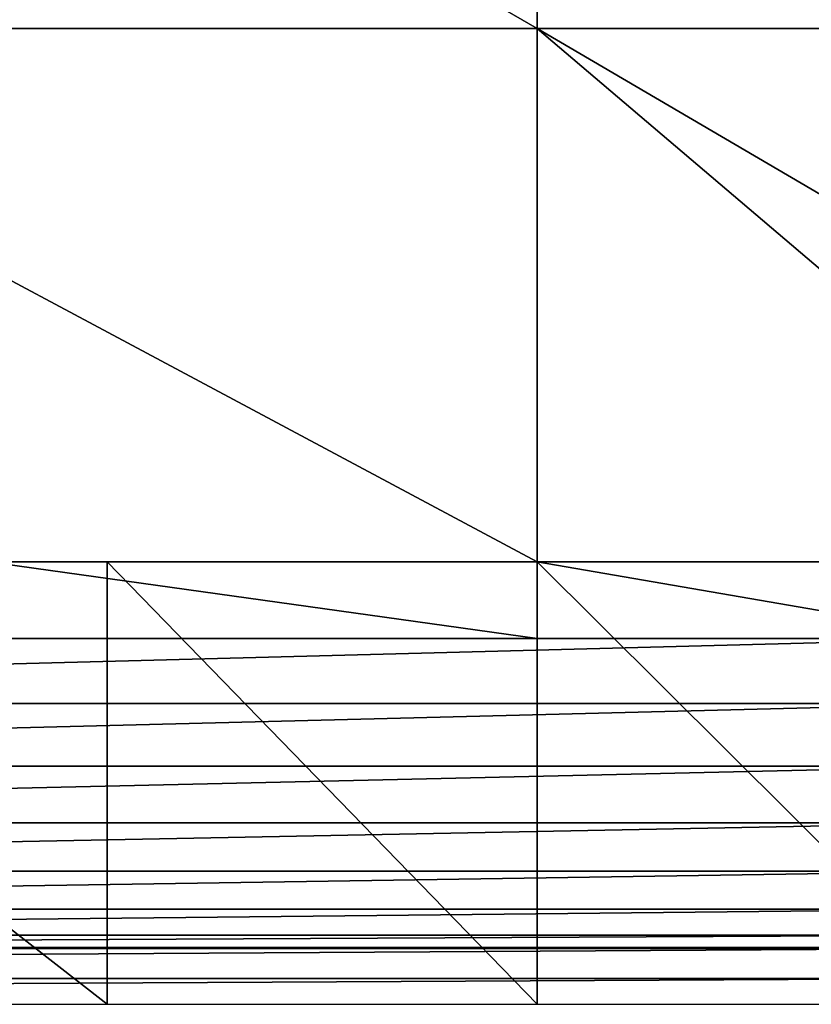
# Model space of a CAD drawing. Extents: x -100 to 100, y -50 to 50.
# Tile 12 of 19: x 49 to 75, y -50 to -18. Entities that reach past the tile are written whole.
import ezdxf

# ---------------------------------------------------------------- set-up
doc = ezdxf.new("R2010")
doc.units = 0

msp = doc.modelspace()

# ---------------------------------------------------------------- linework, layer by layer
at = {"layer": '1', "color": 254}
for points in [[(33.543555, 0, 30), (33.543555, -18.567464, 30), (65.679687, -18.567464, 30)], [(33.543555, 0, 30), (65.679687, -18.567464, 30), (65.679687, 0, 30)], [(33.543555, 0), (33.543555, -18.567464), (65.679687, -18.567464)], [(33.543555, 0), (65.679687, -18.567464), (65.679687, 0)], [(65.679687, 0, 30), (65.679687, -18.567464, 30), (88.212028, -18.567464, 30)], [(65.679687, 0, 30), (88.212028, -18.567464, 30), (88.212028, 0, 30)], [(65.679687, 0), (65.679687, -18.567464), (95.000977, -18.567464)], [(65.679687, 0), (95.000977, -18.567464), (95.000977, 0)], [(33.543555, -18.567464, 30), (33.543555, -35.742369, 30), (65.679687, -35.742369, 30)], [(33.543555, -18.567464, 30), (65.679687, -35.742369, 30), (65.679687, -18.567464, 30)], [(33.543555, -18.567464), (33.543555, -35.742369), (65.679687, -35.742369)], [(33.543555, -18.567464), (65.679687, -35.742369), (65.679687, -18.567464)], [(65.679687, -18.567464, 30), (65.679687, -35.742369, 30), (85.869965, -35.742369, 30)], [(65.679687, -18.567464, 30), (85.869965, -35.742369, 30), (85.869965, -18.567464, 30)], [(65.679687, -18.567464), (65.679687, -35.742369), (95.000977, -35.742369)], [(65.679687, -18.567464), (95.000977, -35.742369), (95.000977, -18.567464)], [(33.543555, -35.742369), (33.543555, -50), (51.84, -50)], [(33.543555, -35.742369), (51.84, -50), (51.84, -35.742369)], [(48, -35.742369, 30), (48, -38.212028, 30), (65.679687, -38.212028, 30)], [(48, -35.742369, 30), (65.679687, -38.212028, 30), (65.679687, -35.742369, 30)], [(51.84, -35.742369), (51.84, -50), (65.679687, -50)], [(51.84, -35.742369), (65.679687, -50), (65.679687, -35.742369)], [(65.679687, -35.742369, 30), (65.679687, -38.212028, 30), (80, -38.212028, 30)], [(65.679687, -35.742369, 30), (80, -38.212028, 30), (80, -35.742369, 30)], [(65.679687, -35.742369), (65.679687, -50), (80, -50)], [(65.679687, -35.742369), (80, -50), (80, -35.742369)], [(0, -40.315527, 29.776262), (80, -38.212028, 30), (0, -38.212028, 30)], [(0, -40.315527, 29.776262), (80, -40.315527, 29.776262), (80, -38.212028, 30)], [(0, -42.324899, 29.115059), (80, -40.315527, 29.776262), (0, -40.315527, 29.776262)], [(0, -42.324899, 29.115059), (80, -42.324899, 29.115059), (80, -40.315527, 29.776262)], [(0, -44.15023, 28.045978), (80, -42.324899, 29.115059), (0, -42.324899, 29.115059)], [(0, -44.15023, 28.045978), (80, -44.15023, 28.045978), (80, -42.324899, 29.115059)], [(0, -45.70984, 26.616858), (80, -44.15023, 28.045978), (0, -44.15023, 28.045978)], [(0, -45.70984, 26.616858), (80, -45.70984, 26.616858), (80, -44.15023, 28.045978)], [(0, -46.933941, 24.89165), (80, -45.70984, 26.616858), (0, -45.70984, 26.616858)], [(0, -46.933941, 24.89165), (80, -46.933941, 24.89165), (80, -45.70984, 26.616858)], [(0, -47.767756, 22.947552), (80, -46.933941, 24.89165), (0, -46.933941, 24.89165)], [(0, -47.767756, 22.947552), (80, -47.767756, 22.947552), (80, -46.933941, 24.89165)], [(0, -48.173975, 20.871557), (80, -47.767756, 22.947552), (0, -47.767756, 22.947552)], [(0, -48.173975, 20.871557), (80, -48.173975, 20.871557), (80, -47.767756, 22.947552)], [(-80, -49.173718, 9.444444), (80, -48.201622, 20.555556), (-80, -48.201622, 20.555556)], [(-80, -49.173718, 9.444444), (80, -49.173718, 9.444444), (80, -48.201622, 20.555556)], [(48, -48.201622, 20.555556), (80, -48.173975, 20.871557), (48, -48.173975, 20.871557)], [(48, -48.201622, 20.555556), (80, -48.201622, 20.555556), (80, -48.173975, 20.871557)], [(-80, -50), (80, -49.173718, 9.444444), (-80, -49.173718, 9.444444)], [(-80, -50), (80, -50), (80, -49.173718, 9.444444)]]:
    msp.add_3dface(points, dxfattribs=at)

doc.saveas('drawing.dxf')
